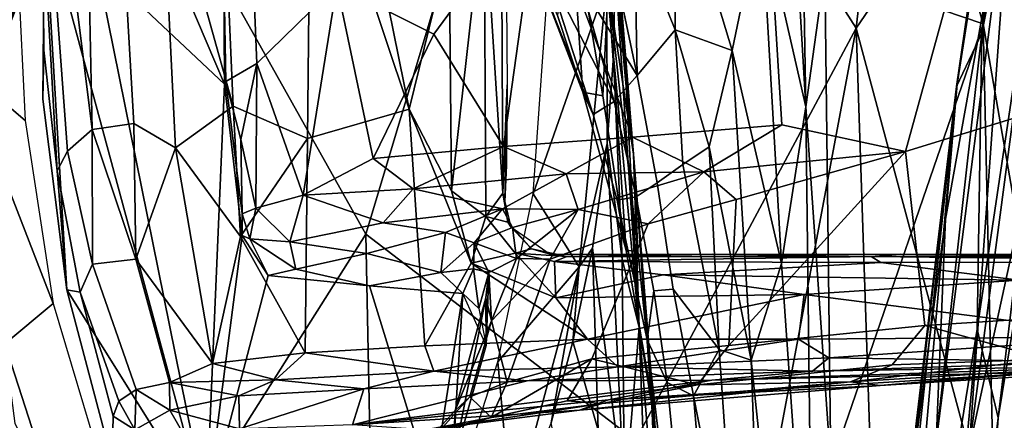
# Model space of a CAD drawing. Header units: millimetres. Extents: x -320 to 320, y -487 to 330.
# Tile 36 of 188: x -287 to -243, y -8 to 10. Entities that reach past the tile are written whole.
import ezdxf

# ---------------------------------------------------------------- set-up
doc = ezdxf.new("R2010")
doc.units = ezdxf.units.MM
doc.layers.add('Layer 01', color=7, linetype='Continuous', true_color=0x000000)

msp = doc.modelspace()

# ---------------------------------------------------------------- linework, layer by layer
at = {"layer": 'Layer 01'}
for points in [[(-262.559, 29.514, 576.58), (-249.656, 9.344, 577.018), (-244.178, 57.966, 572.875)], [(-244.178, 57.966, 572.875), (-249.656, 9.344, 577.018), (-240.953, 22.092, 575.071)], [(-286.2, 26.743, 576.87), (-305.771, 56.211, 573.031), (-297.053, 7.557, 577.446)], [(-241.381, -186.492, 363.77), (-248.064, -78.136, 365.153), (-233.401, 52.838, 362.154)], [(-248.064, -78.136, 365.153), (-243.389, -7.893, 364.193), (-233.401, 52.838, 362.154)], [(-233.401, 52.838, 362.154), (-243.389, -7.893, 364.193), (-237.149, 44.166, 363.253)], [(-251.205, 34.183, 556.484), (-245.456, 48.783, 555.366), (-244.052, 9.525, 557.494)], [(-245.456, 48.783, 555.366), (-244.135, 48.12, 555.481), (-242.236, -0.936, 558.117), (-244.052, 9.525, 557.494)], [(-241.763, 19.597, 557.519), (-242.236, -0.936, 558.117), (-244.135, 48.12, 555.481)], [(-244.099, 9.116, 365.77), (-239.447, 43.958, 366.746), (-238.062, 46.905, 364.548)], [(-237.149, 44.166, 363.253), (-244.099, 9.116, 365.77), (-238.062, 46.905, 364.548)], [(-244.317, -3.978, 364.689), (-244.099, 9.116, 365.77), (-237.149, 44.166, 363.253)], [(-243.389, -7.893, 364.193), (-244.317, -3.978, 364.689), (-237.149, 44.166, 363.253)], [(-244.099, 9.116, 365.77), (-245.229, 6.761, 367.856), (-239.447, 43.958, 366.746)], [(-245.229, 6.761, 367.856), (-242.532, 25.316, 368.121), (-239.447, 43.958, 366.746)], [(-240.088, 34.639, 345.326), (-244.822, 29.155, 346.811), (-239.759, 6.257, 345.225), (-230.485, 13.704, 343.159)], [(-251.205, 34.183, 556.484), (-244.052, 9.525, 557.494), (-251.051, 11.926, 557.693)], [(-251.891, 5.855, 557.686), (-253.349, 30.643, 555.831), (-252.343, 33.098, 556.521)], [(-251.051, 11.926, 557.693), (-251.891, 5.855, 557.686), (-252.343, 33.098, 556.521)], [(-271.335, 0.227, 578.972), (-262.559, 29.514, 576.58), (-276.777, 31.52, 576.613), (-286.2, 26.743, 576.87)], [(-253.865, 14.535, 555.39), (-253.349, 30.643, 555.831), (-251.891, 5.855, 557.686)], [(-262.559, 29.514, 576.58), (-271.335, 0.227, 578.972), (-259.421, -8.898, 578.956), (-249.656, 9.344, 577.018)], [(-239.759, 6.257, 345.225), (-244.822, 29.155, 346.811), (-244.356, 15.247, 346.632)], [(-288.24, -8.655, 579.086), (-286.2, 26.743, 576.87), (-297.053, 7.557, 577.446)], [(-278.53, -11.152, 579.625), (-286.2, 26.743, 576.87), (-288.24, -8.655, 579.086)], [(-271.335, 0.227, 578.972), (-286.2, 26.743, 576.87), (-278.53, -11.152, 579.625)], [(-245.229, 6.761, 367.856), (-245.188, 6.858, 380.926), (-242.385, 26.412, 380.416), (-242.532, 25.316, 368.121)], [(-242.58, 23.572, 386.955), (-242.385, 26.412, 380.416), (-245.188, 6.858, 380.926)], [(-242.58, 23.572, 386.955), (-245.188, 6.858, 380.926), (-245.71, 0.885, 387.527), (-242.742, 17.333, 392.904)], [(-277.593, 6.867, 375.025), (-284.363, 22.78, 377.076), (-285.552, 14.361, 375.991)], [(-277.621, 11.967, 375.682), (-284.363, 22.78, 377.076), (-277.593, 6.867, 375.025)], [(-244.664, -9.273, 399.105), (-238.33, 19.918, 403.383), (-240.423, 22.796, 398.25)], [(-242.742, 17.333, 392.904), (-244.664, -9.273, 399.105), (-240.423, 22.796, 398.25)], [(-241.296, -21.904, 577.401), (-240.953, 22.092, 575.071), (-249.656, 9.344, 577.018)], [(-244.664, -9.273, 399.105), (-241.998, -8.694, 404.154), (-238.33, 19.918, 403.383)], [(-277.738, 18.132, 341.216), (-273.771, 18.761, 337.25), (-273.915, 4.458, 338.032), (-277.202, 5.89, 341.146)], [(-269.43, 5.752, 334.596), (-273.915, 4.458, 338.032), (-273.771, 18.761, 337.25)], [(-271.712, 17.051, 335.557), (-269.43, 5.752, 334.596), (-273.771, 18.761, 337.25)], [(-260.77, 19.074, 368.126), (-260.509, 14.332, 407.406), (-259.512, 3.762, 445.455), (-260.474, 15.821, 367.788)], [(-255.146, 8.348, 553.377), (-257.607, 16.488, 550.441), (-256.025, 18.927, 552.96), (-253.865, 14.535, 555.39)], [(-280.402, 17.362, 344.846), (-277.738, 18.132, 341.216), (-277.202, 5.89, 341.146)], [(-263.681, 15.411, 354.639), (-272.531, 17.831, 361.133), (-272.617, 11.238, 360.159), (-268.331, 9.08, 356.742)], [(-282.271, 16.842, 348.245), (-280.402, 17.362, 344.846), (-279.755, 4.051, 344.457), (-281.598, 5.125, 347.421)], [(-277.202, 5.89, 341.146), (-279.755, 4.051, 344.457), (-280.402, 17.362, 344.846)], [(-267.658, 12.972, 333.007), (-269.43, 5.752, 334.596), (-271.712, 17.051, 335.557)], [(-246.117, -8.962, 393.498), (-244.664, -9.273, 399.105), (-242.742, 17.333, 392.904)], [(-245.71, 0.885, 387.527), (-246.117, -8.962, 393.498), (-242.742, 17.333, 392.904)], [(-283.673, 16.197, 351.726), (-282.271, 16.842, 348.245), (-281.598, 5.125, 347.421), (-283.443, 4.86, 351.705)], [(-284.771, 15.541, 355.834), (-283.673, 16.197, 351.726), (-283.443, 4.86, 351.705)], [(-253.637, 16.218, 350.057), (-263.681, 15.411, 354.639), (-259.553, 4.516, 351.79), (-252.943, 5.068, 349.252)], [(-259.457, 13.73, 546.436), (-257.607, 16.488, 550.441), (-257.665, 9.266, 548.834)], [(-257.607, 16.488, 550.441), (-255.146, 8.348, 553.377), (-257.665, 9.266, 548.834)], [(-244.356, 15.247, 346.632), (-253.637, 16.218, 350.057), (-252.943, 5.068, 349.252), (-247.486, 3.883, 347.404)], [(-259.822, 6.758, 405.913), (-260.316, 11.986, 367.384), (-260.474, 15.821, 367.788)], [(-259.512, 3.762, 445.455), (-259.822, 6.758, 405.913), (-260.474, 15.821, 367.788)], [(-284.771, 15.541, 355.834), (-283.443, 4.86, 351.705), (-284.527, 3.891, 356.432), (-285.345, 14.897, 359.496)], [(-268.331, 9.08, 356.742), (-265.247, 4.098, 354.455), (-263.681, 15.411, 354.639)], [(-263.681, 15.411, 354.639), (-265.247, 4.098, 354.455), (-259.553, 4.516, 351.79)], [(-261.85, 11.337, 538.195), (-261.091, 15.593, 543.734), (-259.342, 7.251, 543.358)], [(-259.342, 7.251, 543.358), (-261.091, 15.593, 543.734), (-259.457, 13.73, 546.436)], [(-247.486, 3.883, 347.404), (-239.759, 6.257, 345.225), (-244.356, 15.247, 346.632)], [(-285.345, 14.897, 359.496), (-284.527, 3.891, 356.432), (-284.991, 3.021, 361.076), (-285.613, 14.222, 362.916)], [(-266.112, 14.995, 332.791), (-267.554, 2.147, 333.839), (-267.658, 12.972, 333.007)], [(-266.112, 14.995, 332.791), (-266.037, 1.009, 333.91), (-267.554, 2.147, 333.839)], [(-266.112, 14.995, 332.791), (-265.343, 14.364, 334.168), (-265.281, 2.042, 335.179)], [(-265.281, 2.042, 335.179), (-266.037, 1.009, 333.91), (-266.112, 14.995, 332.791)], [(-262.862, 9.903, 519.789), (-261.745, 6.501, 521.53), (-262.31, 14.801, 471.147)], [(-262.31, 14.801, 471.147), (-260.865, 6.341, 499.607), (-260.625, 11.173, 447.994)], [(-261.745, 6.501, 521.53), (-260.865, 6.341, 499.607), (-262.31, 14.801, 471.147)], [(-255.146, 8.348, 553.377), (-253.865, 14.535, 555.39), (-252.958, -1.074, 556.527)], [(-253.865, 14.535, 555.39), (-251.891, 5.855, 557.686), (-252.958, -1.074, 556.527)], [(-284.552, -2.238, 373.853), (-285.552, 14.361, 375.991), (-285.613, 6.202, 374.936)], [(-285.613, 6.202, 374.936), (-285.552, 14.361, 375.991), (-285.613, 14.222, 362.916), (-285.571, 8.361, 363.929)], [(-285.571, 8.361, 363.929), (-285.613, 14.222, 362.916), (-284.991, 3.021, 361.076)], [(-278.395, -12.082, 372.583), (-285.552, 14.361, 375.991), (-284.552, -2.238, 373.853)], [(-278.395, -12.082, 372.583), (-277.593, 6.867, 375.025), (-285.552, 14.361, 375.991)], [(-265.343, 14.364, 334.168), (-265.114, 10.505, 346.61), (-265.092, 6.832, 347.137), (-265.281, 2.042, 335.179)], [(-260.625, 11.173, 447.994), (-259.512, 3.762, 445.455), (-260.509, 14.332, 407.406)], [(-257.665, 9.266, 548.834), (-259.342, 7.251, 543.358), (-259.457, 13.73, 546.436)], [(-276.383, 13.209, 365.039), (-277.633, 12.729, 369.777), (-277.522, 6.981, 368.763), (-276.152, 7.774, 364.019)], [(-272.617, 11.238, 360.159), (-276.383, 13.209, 365.039), (-276.152, 7.774, 364.019)], [(-288.189, 6.717, 521.582), (-286.087, 12.314, 528.227), (-285.818, 12.781, 522.314)], [(-287.029, 10.156, 519.964), (-288.189, 6.717, 521.582), (-285.818, 12.781, 522.314)], [(-277.633, 12.729, 369.777), (-277.621, 11.967, 375.682), (-277.593, 6.867, 375.025), (-277.522, 6.981, 368.763)], [(-267.658, 12.972, 333.007), (-267.554, 2.147, 333.839), (-269.43, 5.752, 334.596)], [(-262.862, 9.903, 519.789), (-264.152, 12.894, 521.301), (-261.745, 6.501, 521.53)], [(-264.152, 12.894, 521.301), (-263.85, 11.992, 526.294), (-261.745, 6.501, 521.53)], [(-287.669, 10.384, 534.726), (-286.087, 12.314, 528.227), (-288.874, 5.027, 530.602)], [(-288.189, 6.717, 521.582), (-288.874, 5.027, 530.602), (-286.087, 12.314, 528.227)], [(-263.948, 2.015, 365.825), (-263.226, 12.251, 366.901), (-260.691, 11.33, 366.803)], [(-261.286, 5.514, 530.608), (-263.85, 11.992, 526.294), (-263.342, 11.894, 532.065)], [(-261.745, 6.501, 521.53), (-263.85, 11.992, 526.294), (-261.286, 5.514, 530.608)], [(-263.342, 11.894, 532.065), (-261.85, 11.337, 538.195), (-260.36, 6.102, 538.34)], [(-260.36, 6.102, 538.34), (-261.286, 5.514, 530.608), (-263.342, 11.894, 532.065)], [(-260.316, 11.986, 367.384), (-260.392, 8.096, 366.973), (-260.691, 11.33, 366.803)], [(-260.392, 8.096, 366.973), (-260.316, 11.986, 367.384), (-259.261, -3.908, 443.972)], [(-259.822, 6.758, 405.913), (-259.261, -3.908, 443.972), (-260.316, 11.986, 367.384)], [(-251.891, 5.855, 557.686), (-251.051, 11.926, 557.693), (-250.783, -10.057, 558.728)], [(-250.783, -10.057, 558.728), (-251.051, 11.926, 557.693), (-244.052, 9.525, 557.494)], [(-289.244, 7.67, 366.419), (-286.703, 11.642, 366.837), (-286.395, 5.259, 366.166)], [(-261.911, -1.222, 365.485), (-263.948, 2.015, 365.825), (-260.691, 11.33, 366.803)], [(-261.911, -1.222, 365.485), (-260.691, 11.33, 366.803), (-260.676, 4.241, 366.567)], [(-261.85, 11.337, 538.195), (-259.342, 7.251, 543.358), (-260.36, 6.102, 538.34)], [(-260.676, 4.241, 366.567), (-260.691, 11.33, 366.803), (-260.392, 8.096, 366.973)], [(-272.617, 11.238, 360.159), (-276.152, 7.774, 364.019), (-274.103, 1.955, 360.98)], [(-274.103, 1.955, 360.98), (-271.016, 3.57, 358.133), (-272.617, 11.238, 360.159)], [(-268.331, 9.08, 356.742), (-272.617, 11.238, 360.159), (-271.016, 3.57, 358.133)], [(-260.865, 6.341, 499.607), (-259.83, -0.496, 521.519), (-260.625, 11.173, 447.994)], [(-260.625, 11.173, 447.994), (-259.83, -0.496, 521.519), (-259.317, -0.527, 493.55)], [(-259.512, 3.762, 445.455), (-260.625, 11.173, 447.994), (-259.317, -0.527, 493.55)], [(-257.738, -33.786, 580.031), (-249.656, 9.344, 577.018), (-259.421, -8.898, 578.956)], [(-257.32, 3.302, 547.777), (-258.459, 2.496, 543.442), (-259.342, 7.251, 543.358), (-257.665, 9.266, 548.834)], [(-257.738, -33.786, 580.031), (-248.176, -35.206, 578.986), (-249.656, 9.344, 577.018)], [(-257.665, 9.266, 548.834), (-255.146, 8.348, 553.377), (-256.153, 4.089, 550.999)], [(-257.665, 9.266, 548.834), (-256.153, 4.089, 550.999), (-257.32, 3.302, 547.777)], [(-244.052, 9.525, 557.494), (-243.396, -19.498, 558.782), (-250.783, -10.057, 558.728)], [(-248.176, -35.206, 578.986), (-241.296, -21.904, 577.401), (-249.656, 9.344, 577.018)], [(-242.236, -0.936, 558.117), (-243.396, -19.498, 558.782), (-244.052, 9.525, 557.494)], [(-271.016, 3.57, 358.133), (-265.247, 4.098, 354.455), (-268.331, 9.08, 356.742)], [(-248.38, -28.991, 366.716), (-245.229, 6.761, 367.856), (-244.099, 9.116, 365.77)], [(-244.317, -3.978, 364.689), (-248.38, -28.991, 366.716), (-244.099, 9.116, 365.77)], [(-284.991, 3.021, 361.076), (-284.552, -2.238, 373.853), (-285.613, 6.202, 374.936), (-285.571, 8.361, 363.929)], [(-256.153, 4.089, 550.999), (-255.146, 8.348, 553.377), (-254.299, -5.341, 554.084)], [(-254.299, -5.341, 554.084), (-255.146, 8.348, 553.377), (-252.958, -1.074, 556.527)], [(-260.01, -0.873, 404.568), (-260.676, 4.241, 366.567), (-260.392, 8.096, 366.973)], [(-259.261, -3.908, 443.972), (-260.01, -0.873, 404.568), (-260.392, 8.096, 366.973)], [(-285.168, -2.844, 365.315), (-287.305, -4.62, 365.128), (-289.244, 7.67, 366.419)], [(-285.168, -2.844, 365.315), (-289.244, 7.67, 366.419), (-286.395, 5.259, 366.166)], [(-276.87, 4.421, 365.812), (-276.152, 7.774, 364.019), (-277.522, 6.981, 368.763)], [(-276.87, 4.421, 365.812), (-276.206, 1.373, 364.464), (-276.152, 7.774, 364.019)], [(-276.152, 7.774, 364.019), (-276.206, 1.373, 364.464), (-274.103, 1.955, 360.98)], [(-277.593, 6.867, 375.025), (-276.81, 0.163, 374.161), (-276.813, 1.121, 368.444), (-277.522, 6.981, 368.763)], [(-276.813, 1.121, 368.444), (-276.87, 4.421, 365.812), (-277.522, 6.981, 368.763)], [(-258.459, 2.496, 543.442), (-259.386, 1.884, 538.332), (-260.36, 6.102, 538.34), (-259.342, 7.251, 543.358)], [(-276.81, 0.163, 374.161), (-277.593, 6.867, 375.025), (-278.395, -12.082, 372.583)], [(-265.281, 2.042, 335.179), (-265.092, 6.832, 347.137), (-265.191, 1.672, 339.903)], [(-265.092, 6.832, 347.137), (-265.124, 3.257, 344.424), (-265.191, 1.672, 339.903)], [(-259.512, 3.762, 445.455), (-259.261, -3.908, 443.972), (-259.822, 6.758, 405.913)], [(-248.38, -28.991, 366.716), (-249.295, -31.28, 368.421), (-245.229, 6.761, 367.856)], [(-245.229, 6.761, 367.856), (-249.295, -31.28, 368.421), (-248.34, -19.856, 369.347)], [(-245.229, 6.761, 367.856), (-248.34, -19.856, 369.347), (-247.852, -15.179, 381.109)], [(-245.188, 6.858, 380.926), (-247.852, -15.179, 381.109), (-245.71, 0.885, 387.527)], [(-247.852, -15.179, 381.109), (-245.188, 6.858, 380.926), (-245.229, 6.761, 367.856)], [(-261.745, 6.501, 521.53), (-259.83, -0.496, 521.519), (-260.865, 6.341, 499.607)], [(-260.232, 1.734, 530.542), (-259.83, -0.496, 521.519), (-261.745, 6.501, 521.53), (-261.286, 5.514, 530.608)], [(-259.386, 1.884, 538.332), (-260.232, 1.734, 530.542), (-261.286, 5.514, 530.608), (-260.36, 6.102, 538.34)], [(-239.759, 6.257, 345.225), (-247.486, 3.883, 347.404), (-246.618, -3.818, 346.829), (-239.901, -3.393, 345.202)], [(-277.202, 5.89, 341.146), (-276.881, 0.121, 341.683), (-279.755, 4.051, 344.457)], [(-277.202, 5.89, 341.146), (-273.915, 4.458, 338.032), (-276.881, 0.121, 341.683)], [(-273.915, 4.458, 338.032), (-269.43, 5.752, 334.596), (-268.731, -4.713, 335.633), (-274.023, -5.02, 339.808)], [(-269.43, 5.752, 334.596), (-266.689, -1.06, 333.774), (-268.731, -4.713, 335.633)], [(-266.689, -1.06, 333.774), (-269.43, 5.752, 334.596), (-267.554, 2.147, 333.839)], [(-251.56, -21.104, 558.783), (-252.958, -1.074, 556.527), (-251.891, 5.855, 557.686)], [(-250.783, -10.057, 558.728), (-251.56, -21.104, 558.783), (-251.891, 5.855, 557.686)], [(-283.443, 4.86, 351.705), (-283.428, -1.095, 354.658), (-284.527, 3.891, 356.432)], [(-281.598, 5.125, 347.421), (-281.514, -0.878, 348.889), (-283.443, 4.86, 351.705)], [(-283.443, 4.86, 351.705), (-281.514, -0.878, 348.889), (-283.428, -1.095, 354.658)], [(-281.598, 5.125, 347.421), (-279.755, 4.051, 344.457), (-281.514, -0.878, 348.889)], [(-252.943, 5.068, 349.252), (-259.553, 4.516, 351.79), (-256.4, 2.983, 350.74)], [(-252.943, 5.068, 349.252), (-256.4, 2.983, 350.74), (-247.486, 3.883, 347.404)], [(-274.023, -5.02, 339.808), (-276.881, 0.121, 341.683), (-273.915, 4.458, 338.032)], [(-276.87, 4.421, 365.812), (-276.813, 1.121, 368.444), (-276.206, 1.373, 364.464)], [(-262.487, 2.894, 353.216), (-259.553, 4.516, 351.79), (-265.247, 4.098, 354.455)], [(-259.553, 4.516, 351.79), (-262.487, 2.894, 353.216), (-256.4, 2.983, 350.74)], [(-278.117, -5.501, 344.703), (-281.514, -0.878, 348.889), (-279.755, 4.051, 344.457)], [(-278.117, -5.501, 344.703), (-279.755, 4.051, 344.457), (-276.881, 0.121, 341.683)], [(-271.016, 3.57, 358.133), (-269.244, 2.225, 357.101), (-265.247, 4.098, 354.455)], [(-265.247, 4.098, 354.455), (-269.244, 2.225, 357.101), (-262.487, 2.894, 353.216)], [(-261.911, -1.222, 365.485), (-260.676, 4.241, 366.567), (-261.32, -0.4, 366.066)], [(-261.32, -0.4, 366.066), (-260.676, 4.241, 366.567), (-259.896, -11.529, 442.33)], [(-260.01, -0.873, 404.568), (-259.896, -11.529, 442.33), (-260.676, 4.241, 366.567)], [(-257.32, 3.302, 547.777), (-256.153, 4.089, 550.999), (-255.712, -4.88, 550.532)], [(-256.153, 4.089, 550.999), (-254.299, -5.341, 554.084), (-255.712, -4.88, 550.532)], [(-284.991, 3.021, 361.076), (-284.527, 3.891, 356.432), (-283.428, -1.095, 354.658), (-283.974, -2.337, 360.426)], [(-271.016, 3.57, 358.133), (-274.103, 1.955, 360.98), (-269.244, 2.225, 357.101)], [(-259.512, 3.762, 445.455), (-258.649, -6.88, 506.232), (-258.687, -7.332, 486.033)], [(-259.261, -3.908, 443.972), (-259.512, 3.762, 445.455), (-258.687, -7.332, 486.033)], [(-259.317, -0.527, 493.55), (-258.649, -6.88, 506.232), (-259.512, 3.762, 445.455)], [(-254.959, 1.764, 350.388), (-247.486, 3.883, 347.404), (-256.4, 2.983, 350.74)], [(-255.286, -4.7, 349.669), (-246.618, -3.818, 346.829), (-247.486, 3.883, 347.404)], [(-247.486, 3.883, 347.404), (-254.959, 1.764, 350.388), (-255.286, -4.7, 349.669)], [(-255.712, -4.88, 550.532), (-257.755, -2.203, 543.512), (-258.459, 2.496, 543.442), (-257.32, 3.302, 547.777)], [(-284.552, -2.238, 373.853), (-284.991, 3.021, 361.076), (-283.974, -2.337, 360.426)], [(-262.487, 2.894, 353.216), (-269.244, 2.225, 357.101), (-265.301, 1.34, 355.812)], [(-262.487, 2.894, 353.216), (-265.301, 1.34, 355.812), (-261.952, 1.323, 354.293)], [(-256.4, 2.983, 350.74), (-262.487, 2.894, 353.216), (-261.952, 1.323, 354.293)], [(-261.952, 1.323, 354.293), (-258.863, 0.686, 352.477), (-256.4, 2.983, 350.74)], [(-256.4, 2.983, 350.74), (-258.863, 0.686, 352.477), (-254.959, 1.764, 350.388)], [(-269.244, 2.225, 357.101), (-274.103, 1.955, 360.98), (-270.575, 0.721, 359.364)], [(-269.244, 2.225, 357.101), (-270.575, 0.721, 359.364), (-265.301, 1.34, 355.812)], [(-257.755, -2.203, 543.512), (-258.607, -2.283, 538.31), (-259.386, 1.884, 538.332), (-258.459, 2.496, 543.442)], [(-274.103, 1.955, 360.98), (-276.206, 1.373, 364.464), (-274.698, -0.11, 364.29)], [(-274.103, 1.955, 360.98), (-274.698, -0.11, 364.29), (-270.575, 0.721, 359.364)], [(-266.037, 1.009, 333.91), (-266.689, -1.06, 333.774), (-267.554, 2.147, 333.839)], [(-265.064, 0.752, 335.202), (-266.037, 1.009, 333.91), (-265.281, 2.042, 335.179)], [(-265.508, -5.428, 365.043), (-263.948, 2.015, 365.825), (-261.911, -1.222, 365.485)], [(-265.281, 2.042, 335.179), (-265.191, 1.672, 339.903), (-264.932, 0.545, 339.72), (-265.064, 0.752, 335.202)], [(-254.959, 1.764, 350.388), (-258.863, 0.686, 352.477), (-261.341, -5.289, 352.826), (-255.286, -4.7, 349.669)], [(-258.607, -2.283, 538.31), (-258.908, -4.453, 530.519), (-260.232, 1.734, 530.542), (-259.386, 1.884, 538.332)], [(-276.813, 1.121, 368.444), (-276.47, 0.021, 368.827), (-276.206, 1.373, 364.464)], [(-276.206, 1.373, 364.464), (-276.47, 0.021, 368.827), (-274.698, -0.11, 364.29)], [(-267.82, 0.305, 360.336), (-265.301, 1.34, 355.812), (-270.575, 0.721, 359.364)], [(-267.82, 0.305, 360.336), (-266.556, -0.15, 360.509), (-265.301, 1.34, 355.812)], [(-264.859, 0.515, 357.094), (-265.301, 1.34, 355.812), (-266.556, -0.15, 360.509)], [(-261.952, 1.323, 354.293), (-265.301, 1.34, 355.812), (-264.859, 0.515, 357.094)], [(-264.859, 0.515, 357.094), (-264.683, -0.846, 357.763), (-261.952, 1.323, 354.293)], [(-264.683, -0.846, 357.763), (-263.183, -0.881, 355.715), (-261.952, 1.323, 354.293)], [(-258.863, 0.686, 352.477), (-261.952, 1.323, 354.293), (-263.183, -0.881, 355.715)], [(-258.908, -4.453, 530.519), (-258.739, -6.777, 521.499), (-259.83, -0.496, 521.519), (-260.232, 1.734, 530.542)], [(-276.813, 1.121, 368.444), (-276.81, 0.163, 374.161), (-276.47, 0.021, 368.827)], [(-266.037, 1.009, 333.91), (-264.744, -0.607, 333.469), (-266.689, -1.06, 333.774)], [(-264.019, -0.42, 334.856), (-264.744, -0.607, 333.469), (-266.037, 1.009, 333.91), (-265.064, 0.752, 335.202)], [(-245.71, 0.885, 387.527), (-247.852, -15.179, 381.109), (-248.086, -19.967, 387.916), (-246.117, -8.962, 393.498)], [(-270.575, 0.721, 359.364), (-274.698, -0.11, 364.29), (-271.299, -0.624, 365.716), (-267.82, 0.305, 360.336)], [(-266.556, -0.15, 360.509), (-264.683, -0.846, 357.763), (-264.859, 0.515, 357.094)], [(-258.863, 0.686, 352.477), (-263.183, -0.881, 355.715), (-265.089, -6.315, 355.714), (-261.341, -5.289, 352.826)], [(-264.932, 0.545, 339.72), (-264.019, -0.42, 334.856), (-265.064, 0.752, 335.202)], [(-264.932, 0.545, 339.72), (-263.188, -0.658, 339.885), (-264.019, -0.42, 334.856)], [(-270.509, -41.099, 581.007), (-271.335, 0.227, 578.972), (-278.53, -11.152, 579.625)], [(-276.81, 0.163, 374.161), (-278.395, -12.082, 372.583), (-275.651, -1.6, 373.935)], [(-274.023, -5.02, 339.808), (-278.117, -5.501, 344.703), (-276.881, 0.121, 341.683)], [(-275.651, -1.6, 373.935), (-276.47, 0.021, 368.827), (-276.81, 0.163, 374.161)], [(-276.47, 0.021, 368.827), (-275.651, -1.6, 373.935), (-274.435, -1.319, 370.648)], [(-274.435, -1.319, 370.648), (-274.698, -0.11, 364.29), (-276.47, 0.021, 368.827)], [(-270.509, -41.099, 581.007), (-259.421, -8.898, 578.956), (-271.335, 0.227, 578.972)], [(-271.299, -0.624, 365.716), (-268.02, -1.463, 369.406), (-267.82, 0.305, 360.336)], [(-267.82, 0.305, 360.336), (-268.02, -1.463, 369.406), (-266.556, -0.15, 360.509)], [(-274.698, -0.11, 364.29), (-274.435, -1.319, 370.648), (-271.299, -0.624, 365.716)], [(-268.02, -1.463, 369.406), (-266.579, -1.314, 365.611), (-266.556, -0.15, 360.509)], [(-266.556, -0.15, 360.509), (-266.579, -1.314, 365.611), (-265.905, -1.476, 360.949)], [(-264.683, -0.846, 357.763), (-266.556, -0.15, 360.509), (-265.905, -1.476, 360.949)], [(-264.744, -0.607, 333.469), (-264.019, -0.42, 334.856), (-262.454, -0.758, 333.443)], [(-264.019, -0.42, 334.856), (-263.188, -0.658, 339.885), (-262.454, -0.758, 333.443)], [(-261.911, -1.222, 365.485), (-261.32, -0.4, 366.066), (-262.181, -4.526, 365.641)], [(-262.181, -4.526, 365.641), (-261.32, -0.4, 366.066), (-261.071, -8.437, 403.234)], [(-259.896, -11.529, 442.33), (-261.071, -8.437, 403.234), (-261.32, -0.4, 366.066)], [(-268.02, -1.463, 369.406), (-271.299, -0.624, 365.716), (-274.435, -1.319, 370.648), (-271.172, -2.066, 373.874)], [(-262.938, -2.588, 331.844), (-266.689, -1.06, 333.774), (-264.744, -0.607, 333.469)], [(-265.776, -3.609, 358.662), (-264.683, -0.846, 357.763), (-265.905, -1.476, 360.949)], [(-265.776, -3.609, 358.662), (-263.183, -0.881, 355.715), (-264.683, -0.846, 357.763)], [(-262.454, -0.758, 333.443), (-262.992, -0.982, 332.566), (-264.744, -0.607, 333.469)], [(-262.938, -2.588, 331.844), (-264.744, -0.607, 333.469), (-262.992, -0.982, 332.566)], [(-262.454, -0.758, 333.443), (-263.188, -0.658, 339.885), (-256.017, -0.653, 336.308)], [(-262.454, -0.758, 333.443), (-248.996, -0.759, 327.477), (-262.992, -0.982, 332.566)], [(-248.573, -1.026, 326.48), (-262.992, -0.982, 332.566), (-248.996, -0.759, 327.477)], [(-262.454, -0.758, 333.443), (-256.017, -0.653, 336.308), (-248.996, -0.759, 327.477)], [(-259.317, -0.527, 493.55), (-259.83, -0.496, 521.519), (-258.739, -6.777, 521.499), (-258.649, -6.88, 506.232)], [(-248.996, -0.759, 327.477), (-256.017, -0.653, 336.308), (-247.71, -0.654, 333.266)], [(-247.71, -0.654, 333.266), (-235.145, -0.655, 330.179), (-248.996, -0.759, 327.477)], [(-248.996, -0.759, 327.477), (-235.145, -0.655, 330.179), (-226.435, -0.79, 320.399)], [(-229.648, -0.99, 320.463), (-248.573, -1.026, 326.48), (-248.996, -0.759, 327.477)], [(-229.648, -0.99, 320.463), (-248.996, -0.759, 327.477), (-226.435, -0.79, 320.399)], [(-282.261, -7.157, 356.54), (-283.974, -2.337, 360.426), (-283.428, -1.095, 354.658), (-281.49, -6.652, 352.498)], [(-281.49, -6.652, 352.498), (-283.428, -1.095, 354.658), (-281.514, -0.878, 348.889), (-280.023, -6.342, 348.463)], [(-281.514, -0.878, 348.889), (-278.117, -5.501, 344.703), (-280.023, -6.342, 348.463)], [(-261.546, -4.414, 331.387), (-268.731, -4.713, 335.633), (-266.689, -1.06, 333.774)], [(-261.546, -4.414, 331.387), (-266.689, -1.06, 333.774), (-262.938, -2.588, 331.844)], [(-265.776, -3.609, 358.662), (-265.089, -6.315, 355.714), (-263.183, -0.881, 355.715)], [(-265.508, -5.428, 365.043), (-261.911, -1.222, 365.485), (-264.878, -12.289, 364.355)], [(-264.878, -12.289, 364.355), (-261.911, -1.222, 365.485), (-263.146, -8.123, 365.257)], [(-262.181, -4.526, 365.641), (-263.146, -8.123, 365.257), (-261.911, -1.222, 365.485)], [(-258.189, -1.573, 329.708), (-262.992, -0.982, 332.566), (-248.573, -1.026, 326.48)], [(-262.992, -0.982, 332.566), (-258.189, -1.573, 329.708), (-262.938, -2.588, 331.844)], [(-259.261, -3.908, 443.972), (-259.896, -11.529, 442.33), (-260.01, -0.873, 404.568)], [(-258.189, -1.573, 329.708), (-248.573, -1.026, 326.48), (-242.475, -1.807, 323.718)], [(-252.591, -21.654, 557.215), (-254.299, -5.341, 554.084), (-252.958, -1.074, 556.527), (-251.56, -21.104, 558.783)], [(-242.475, -1.807, 323.718), (-248.573, -1.026, 326.48), (-229.648, -0.99, 320.463)], [(-243.242, -45.255, 559.699), (-243.396, -19.498, 558.782), (-242.236, -0.936, 558.117)], [(-242.236, -0.936, 558.117), (-241.832, -50.138, 559.948), (-243.242, -45.255, 559.699)], [(-275.651, -1.6, 373.935), (-278.395, -12.082, 372.583), (-268.409, -11.064, 372.714), (-271.172, -2.066, 373.874)], [(-271.172, -2.066, 373.874), (-274.435, -1.319, 370.648), (-275.651, -1.6, 373.935)], [(-268.02, -1.463, 369.406), (-271.172, -2.066, 373.874), (-267.047, -2.4, 373.833)], [(-266.579, -1.314, 365.611), (-268.02, -1.463, 369.406), (-267.047, -2.4, 373.833)], [(-266.35, -3.058, 373.746), (-266.579, -1.314, 365.611), (-267.047, -2.4, 373.833)], [(-265.905, -1.476, 360.949), (-266.579, -1.314, 365.611), (-266.35, -3.058, 373.746)], [(-266.35, -3.058, 373.746), (-266.021, -4.694, 373.515), (-265.905, -1.476, 360.949)], [(-265.905, -1.476, 360.949), (-266.027, -2.585, 361.431), (-265.776, -3.609, 358.662)], [(-266.021, -4.694, 373.515), (-266.027, -2.585, 361.431), (-265.905, -1.476, 360.949)], [(-262.938, -2.588, 331.844), (-258.189, -1.573, 329.708), (-251.963, -2.441, 327.058)], [(-242.475, -1.807, 323.718), (-251.963, -2.441, 327.058), (-258.189, -1.573, 329.708)], [(-268.409, -11.064, 372.714), (-267.047, -2.4, 373.833), (-271.172, -2.066, 373.874)], [(-251.963, -2.441, 327.058), (-242.475, -1.807, 323.718), (-237.223, -4.31, 322.147)], [(-278.395, -12.082, 372.583), (-284.552, -2.238, 373.853), (-282.547, -9.829, 372.855)], [(-282.547, -9.829, 372.855), (-284.552, -2.238, 373.853), (-283.974, -2.337, 360.426), (-282.504, -7.831, 361.074)], [(-282.504, -7.831, 361.074), (-283.974, -2.337, 360.426), (-282.261, -7.157, 356.54)], [(-267.512, -9.959, 372.849), (-267.047, -2.4, 373.833), (-268.409, -11.064, 372.714)], [(-266.021, -4.694, 373.515), (-267.047, -2.4, 373.833), (-267.512, -9.959, 372.849)], [(-266.027, -2.585, 361.431), (-267.512, -9.959, 372.849), (-267.394, -7.568, 360.339)], [(-267.512, -9.959, 372.849), (-266.027, -2.585, 361.431), (-266.021, -4.694, 373.515)], [(-267.394, -7.568, 360.339), (-265.776, -3.609, 358.662), (-266.027, -2.585, 361.431)], [(-251.963, -2.441, 327.058), (-261.546, -4.414, 331.387), (-262.938, -2.588, 331.844)], [(-251.963, -2.441, 327.058), (-252.211, -4.417, 327.401), (-261.546, -4.414, 331.387)], [(-258.908, -4.453, 530.519), (-258.607, -2.283, 538.31), (-258.018, -6.333, 538.277)], [(-256.853, -6.927, 545.66), (-258.018, -6.333, 538.277), (-258.607, -2.283, 538.31), (-257.755, -2.203, 543.512)], [(-257.755, -2.203, 543.512), (-255.712, -4.88, 550.532), (-256.853, -6.927, 545.66)], [(-237.223, -4.31, 322.147), (-252.211, -4.417, 327.401), (-251.963, -2.441, 327.058)], [(-284.764, -12.477, 364.304), (-287.305, -4.62, 365.128), (-285.168, -2.844, 365.315), (-283.027, -10.007, 364.562)], [(-246.618, -3.818, 346.829), (-241.231, -5.303, 344.773), (-239.901, -3.393, 345.202)], [(-267.394, -7.568, 360.339), (-266.739, -6.97, 358.107), (-265.776, -3.609, 358.662)], [(-266.739, -6.97, 358.107), (-265.089, -6.315, 355.714), (-265.776, -3.609, 358.662)], [(-259.896, -11.529, 442.33), (-259.261, -3.908, 443.972), (-258.812, -16.184, 489.894)], [(-259.261, -3.908, 443.972), (-258.392, -14.682, 504.999), (-258.812, -16.184, 489.894)], [(-258.687, -7.332, 486.033), (-258.392, -14.682, 504.999), (-259.261, -3.908, 443.972)], [(-256.679, -6.433, 349.296), (-248.073, -5.551, 346.579), (-246.618, -3.818, 346.829), (-255.286, -4.7, 349.669)], [(-246.618, -3.818, 346.829), (-248.073, -5.551, 346.579), (-241.231, -5.303, 344.773)], [(-250.865, -5.243, 327.418), (-252.211, -4.417, 327.401), (-237.223, -4.31, 322.147)], [(-250.865, -5.243, 327.418), (-237.223, -4.31, 322.147), (-239.332, -5.421, 323.951)], [(-248.557, -49.93, 365.619), (-248.38, -28.991, 366.716), (-244.317, -3.978, 364.689)], [(-243.389, -7.893, 364.193), (-248.557, -49.93, 365.619), (-244.317, -3.978, 364.689)], [(-287.305, -4.62, 365.128), (-284.764, -12.477, 364.304), (-286.846, -8.152, 365.269)], [(-268.338, -5.838, 335.931), (-274.023, -5.02, 339.808), (-268.731, -4.713, 335.633)], [(-268.338, -5.838, 335.931), (-268.731, -4.713, 335.633), (-261.546, -4.414, 331.387)], [(-268.338, -5.838, 335.931), (-261.546, -4.414, 331.387), (-260.203, -5.646, 331.476)], [(-262.181, -4.526, 365.641), (-261.071, -8.437, 403.234), (-261.661, -15.452, 421.128), (-263.146, -8.123, 365.257)], [(-260.203, -5.646, 331.476), (-261.546, -4.414, 331.387), (-252.211, -4.417, 327.401)], [(-256.679, -6.433, 349.296), (-255.286, -4.7, 349.669), (-261.341, -5.289, 352.826)], [(-260.203, -5.646, 331.476), (-252.211, -4.417, 327.401), (-250.865, -5.243, 327.418)], [(-257.434, -12.3, 537.963), (-258.062, -11.471, 530.08), (-258.908, -4.453, 530.519), (-258.018, -6.333, 538.277)], [(-258.739, -6.777, 521.499), (-258.908, -4.453, 530.519), (-258.062, -11.471, 530.08), (-258.184, -13.58, 521.477)], [(-275.337, -6.217, 341.835), (-278.117, -5.501, 344.703), (-274.023, -5.02, 339.808)], [(-274.023, -5.02, 339.808), (-268.338, -5.838, 335.931), (-275.337, -6.217, 341.835)], [(-256.853, -6.927, 545.66), (-255.712, -4.88, 550.532), (-254.871, -16.948, 551.713)], [(-253.828, -18.608, 554.692), (-254.871, -16.948, 551.713), (-255.712, -4.88, 550.532), (-254.299, -5.341, 554.084)], [(-275.337, -6.217, 341.835), (-280.023, -6.342, 348.463), (-278.117, -5.501, 344.703)], [(-264.205, -6.258, 334.754), (-268.338, -5.838, 335.931), (-260.203, -5.646, 331.476)], [(-264.878, -12.289, 364.355), (-266.98, -10.011, 364.561), (-265.508, -5.428, 365.043)], [(-265.804, -7.884, 354.578), (-261.341, -5.289, 352.826), (-265.089, -6.315, 355.714)], [(-265.804, -7.884, 354.578), (-262.441, -7.146, 352.247), (-261.341, -5.289, 352.826)], [(-264.205, -6.258, 334.754), (-260.203, -5.646, 331.476), (-251.591, -5.83, 328.668)], [(-256.679, -6.433, 349.296), (-261.341, -5.289, 352.826), (-262.441, -7.146, 352.247)], [(-260.203, -5.646, 331.476), (-250.865, -5.243, 327.418), (-251.591, -5.83, 328.668)], [(-256.679, -6.433, 349.296), (-249.912, -6.306, 345.426), (-248.073, -5.551, 346.579)], [(-241.201, -5.884, 330.114), (-256.041, -6.239, 332.416), (-237.271, -5.597, 324.309)], [(-251.591, -5.83, 328.668), (-237.271, -5.597, 324.309), (-256.041, -6.239, 332.416)], [(-253.828, -18.608, 554.692), (-254.299, -5.341, 554.084), (-252.591, -21.654, 557.215)], [(-251.591, -5.83, 328.668), (-250.865, -5.243, 327.418), (-239.332, -5.421, 323.951)], [(-251.591, -5.83, 328.668), (-239.332, -5.421, 323.951), (-237.271, -5.597, 324.309)], [(-249.912, -6.306, 345.426), (-239.044, -5.644, 342.682), (-241.231, -5.303, 344.773)], [(-248.073, -5.551, 346.579), (-249.912, -6.306, 345.426), (-241.231, -5.303, 344.773)], [(-249.912, -6.306, 345.426), (-248.598, -6.468, 339.244), (-239.044, -5.644, 342.682)], [(-248.598, -6.468, 339.244), (-239.843, -5.924, 336.604), (-239.044, -5.644, 342.682)], [(-275.337, -6.217, 341.835), (-268.338, -5.838, 335.931), (-271.428, -6.617, 339.667)], [(-264.205, -6.258, 334.754), (-271.428, -6.617, 339.667), (-268.338, -5.838, 335.931)], [(-264.205, -6.258, 334.754), (-251.591, -5.83, 328.668), (-256.041, -6.239, 332.416)], [(-260.609, -7.104, 339.396), (-241.201, -5.884, 330.114), (-248.598, -6.468, 339.244)], [(-241.201, -5.884, 330.114), (-260.609, -7.104, 339.396), (-256.041, -6.239, 332.416)], [(-241.201, -5.884, 330.114), (-239.843, -5.924, 336.604), (-248.598, -6.468, 339.244)], [(-242.232, -20.301, 350.77), (-244.029, -33.864, 355.896), (-241.238, -5.856, 355.207)], [(-244.029, -33.864, 355.896), (-242.333, -19.035, 356.421), (-241.238, -5.856, 355.207)], [(-280.003, -7.565, 351.123), (-281.49, -6.652, 352.498), (-280.023, -6.342, 348.463)], [(-280.023, -6.342, 348.463), (-275.337, -6.217, 341.835), (-276.954, -6.932, 345.138)], [(-276.954, -6.932, 345.138), (-280.003, -7.565, 351.123), (-280.023, -6.342, 348.463)], [(-271.428, -6.617, 339.667), (-276.954, -6.932, 345.138), (-275.337, -6.217, 341.835)], [(-260.609, -7.104, 339.396), (-271.924, -8.215, 347.546), (-256.041, -6.239, 332.416)], [(-264.205, -6.258, 334.754), (-256.041, -6.239, 332.416), (-271.924, -8.215, 347.546)], [(-271.428, -6.617, 339.667), (-264.205, -6.258, 334.754), (-271.924, -8.215, 347.546)], [(-265.089, -6.315, 355.714), (-266.739, -6.97, 358.107), (-265.804, -7.884, 354.578)], [(-262.441, -7.146, 352.247), (-260.888, -7.269, 349.022), (-256.679, -6.433, 349.296)], [(-249.912, -6.306, 345.426), (-260.888, -7.269, 349.022), (-261.898, -7.561, 344.629)], [(-261.898, -7.561, 344.629), (-248.598, -6.468, 339.244), (-249.912, -6.306, 345.426)], [(-260.609, -7.104, 339.396), (-248.598, -6.468, 339.244), (-261.898, -7.561, 344.629)], [(-249.912, -6.306, 345.426), (-256.679, -6.433, 349.296), (-260.888, -7.269, 349.022)], [(-256.222, -14.405, 546.286), (-257.434, -12.3, 537.963), (-258.018, -6.333, 538.277), (-256.853, -6.927, 545.66)], [(-244.398, -32.572, 404.655), (-237.787, -6.419, 408.274), (-241.998, -8.694, 404.154)], [(-244.398, -32.572, 404.655), (-240.69, -36.106, 408.862), (-237.787, -6.419, 408.274)], [(-281.549, -8.428, 357.981), (-282.261, -7.157, 356.54), (-281.49, -6.652, 352.498)], [(-280.003, -7.565, 351.123), (-281.549, -8.428, 357.981), (-281.49, -6.652, 352.498)], [(-276.92, -8.389, 351.064), (-280.003, -7.565, 351.123), (-276.954, -6.932, 345.138)], [(-276.954, -6.932, 345.138), (-271.428, -6.617, 339.667), (-276.92, -8.389, 351.064)], [(-271.924, -8.215, 347.546), (-276.92, -8.389, 351.064), (-271.428, -6.617, 339.667)], [(-258.739, -6.777, 521.499), (-258.184, -13.58, 521.477), (-258.649, -6.88, 506.232)], [(-258.649, -6.88, 506.232), (-258.184, -13.58, 521.477), (-258.687, -7.332, 486.033)], [(-256.853, -6.927, 545.66), (-254.871, -16.948, 551.713), (-256.222, -14.405, 546.286)], [(-282.261, -7.157, 356.54), (-281.549, -8.428, 357.981), (-282.504, -7.831, 361.074)], [(-271.924, -8.215, 347.546), (-260.609, -7.104, 339.396), (-261.898, -7.561, 344.629)], [(-260.888, -7.269, 349.022), (-265.804, -7.884, 354.578), (-268.694, -8.422, 350.059)], [(-268.694, -8.422, 350.059), (-261.898, -7.561, 344.629), (-260.888, -7.269, 349.022)], [(-267.394, -7.568, 360.339), (-268.624, -8.946, 360.391), (-268.18, -8.595, 358.135), (-266.739, -6.97, 358.107)], [(-268.18, -8.595, 358.135), (-265.804, -7.884, 354.578), (-266.739, -6.97, 358.107)], [(-265.804, -7.884, 354.578), (-260.888, -7.269, 349.022), (-262.441, -7.146, 352.247)], [(-258.184, -13.58, 521.477), (-258.392, -14.682, 504.999), (-258.687, -7.332, 486.033)], [(-282.547, -9.829, 372.855), (-282.504, -7.831, 361.074), (-281.549, -8.428, 357.981)], [(-278.769, -9.709, 359.566), (-281.549, -8.428, 357.981), (-280.003, -7.565, 351.123)], [(-278.769, -9.709, 359.566), (-280.003, -7.565, 351.123), (-276.92, -8.389, 351.064)], [(-271.924, -8.215, 347.546), (-261.898, -7.561, 344.629), (-268.694, -8.422, 350.059)], [(-267.394, -7.568, 360.339), (-267.512, -9.959, 372.849), (-268.624, -8.946, 360.391)], [(-265.804, -7.884, 354.578), (-268.18, -8.595, 358.135), (-271.745, -9.384, 356.939)], [(-271.745, -9.384, 356.939), (-268.694, -8.422, 350.059), (-265.804, -7.884, 354.578)], [(-248.064, -78.136, 365.153), (-248.557, -49.93, 365.619), (-243.389, -7.893, 364.193)]]:
    msp.add_3dface(points, dxfattribs=at)

doc.saveas('drawing.dxf')
